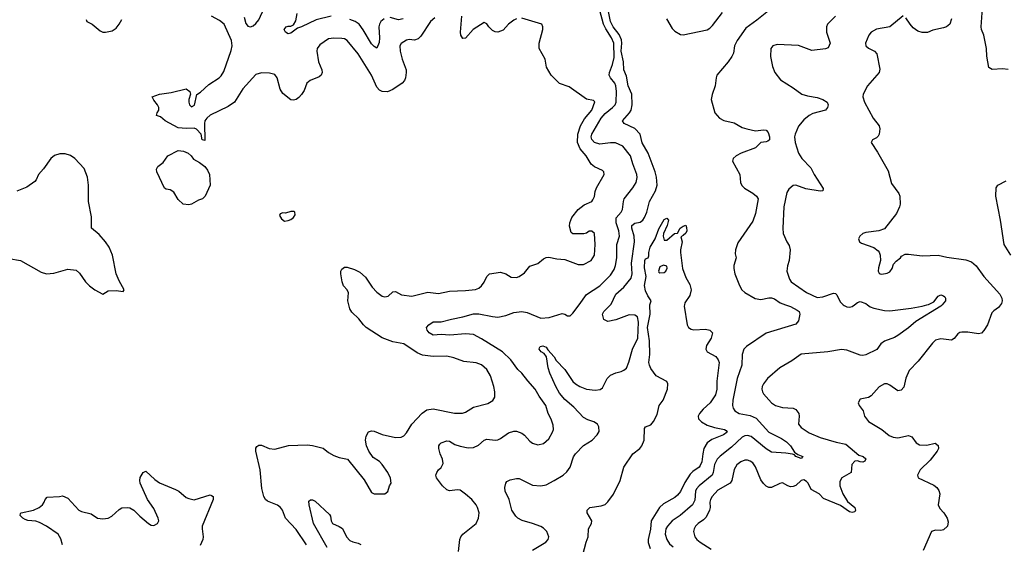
# Model space of a CAD drawing. Header units: inches. Extents: x 2293880 to 2522759, y 823965 to 1006879.
# Tile 120 of 256: x 2351770 to 2359102, y 938215 to 942124. Entities that reach past the tile are written whole.
import ezdxf

# ---------------------------------------------------------------- set-up
doc = ezdxf.new("R2010")
doc.units = ezdxf.units.IN
doc.header["$MEASUREMENT"] = 0
doc.layers.add('C3953', color=7, linetype='Continuous')
doc.layers.add('C3954', color=7, linetype='Continuous')

msp = doc.modelspace()

# ---------------------------------------------------------------- linework, layer by layer
at = {"layer": 'C3953', "color": 5}
for points, elevation in [([(2353905, 938210), (2353830, 938325.1), (2353750.8, 938410), (2353726.2, 938470), (2353713.5, 938490), (2353690, 938506), (2353616.5, 938536.5), (2353600.5, 938550), (2353588.3, 938570), (2353572.3, 938630), (2353561.5, 938770), (2353528.4, 938910), (2353529.7, 938930.3), (2353537, 938943), (2353550, 938954), (2353570, 938953), (2353628, 938928), (2353670, 938922.7), (2353771.1, 938951.1), (2353910, 938955.6), (2353950, 938951.6), (2354030, 938932.2), (2354070, 938899.5), (2354110, 938876.5), (2354150, 938862), (2354210.7, 938850), (2354336.2, 938696.2), (2354390, 938601), (2354410, 938590.8), (2354490, 938590.8), (2354512.1, 938607.9), (2354525.2, 938650), (2354537.2, 938670), (2354532.3, 938707.7), (2354511.3, 938750), (2354469.6, 938810), (2354450, 938831.1), (2354402.9, 938862.9), (2354371.2, 938910), (2354354, 938950), (2354345.1, 938990), (2354350, 939021), (2354366.6, 939053.4), (2354390, 939059.5), (2354410, 939057.4), (2354470, 939033.6), (2354570, 939010.3), (2354610, 939013.1), (2354630, 939024.2), (2354650, 939045.3), (2354689.3, 939110.7), (2354766.6, 939193.4), (2354803.4, 939216.6), (2354850, 939224.9), (2355008.3, 939191.7), (2355067.3, 939192.7), (2355090, 939200.3), (2355150, 939236.5), (2355257, 939263), (2355292.7, 939287.3), (2355307.8, 939312.2), (2355308.2, 939350), (2355300.4, 939390), (2355276.8, 939470), (2355250, 939517.4), (2355210, 939553.5), (2355170, 939566.2), (2355077.3, 939577.3), (2355003.6, 939603.6), (2354950, 939616.5), (2354850, 939614.2), (2354770, 939625.3), (2354730, 939642), (2354630, 939709.7), (2354550, 939723.5), (2354470, 939754.3), (2354351.5, 939830), (2354329.7, 939850), (2354295.7, 939895.7), (2354244, 939944), (2354229.8, 939970), (2354221.7, 940000)], 280), ([(2355037.6, 938162.4), (2355048, 938250), (2355054.5, 938270), (2355070, 938290.6), (2355169.2, 938370), (2355186.6, 938410), (2355191.6, 938450), (2355180.5, 938490), (2355169.6, 938510), (2355136.9, 938550), (2355090, 938589.6), (2355050, 938618), (2355030, 938621.3), (2354970, 938613.3), (2354950, 938620.5), (2354918.4, 938650), (2354875.1, 938710), (2354869.5, 938730), (2354876, 938750), (2354889.3, 938770), (2354910, 938786.8), (2354923.6, 938816.4), (2354919.7, 938850), (2354901, 938890), (2354891.2, 938928.8), (2354892.8, 938950), (2354899.8, 938960.2), (2354909.8, 938970.2), (2354950, 938985.5), (2354970, 938983.2), (2355010, 938959.2), (2355050, 938946), (2355110, 938934.9), (2355150, 938936.5), (2355185.7, 938954.3), (2355230, 938990.2), (2355250, 938997.3), (2355310, 938991.3), (2355330, 938994.4), (2355350, 939002.8), (2355410, 939044.9), (2355450, 939057.7), (2355470, 939056.9), (2355510, 939042.4), (2355530, 939027.7), (2355570, 938983.1), (2355590, 938968.8), (2355630, 938955.8), (2355670, 938967), (2355710, 939000.5), (2355738.7, 939050), (2355744.2, 939070), (2355743.9, 939103.9), (2355728.2, 939148.2), (2355705.1, 939190), (2355688, 939250), (2355638.9, 939318.9), (2355610, 939372), (2355553.1, 939433.1), (2355510, 939489.7), (2355478.7, 939518.7), (2355427.7, 939590), (2355364.8, 939650), (2355210, 939746.9), (2355150, 939777.5), (2355090, 939784.5), (2354974.6, 939774.6), (2354910, 939779.4), (2354850, 939773.3), (2354820.5, 939790), (2354804, 939810), (2354800.5, 939830), (2354817.6, 939850), (2354850, 939872.7), (2354910, 939871.6), (2354986.9, 939893.1), (2355070, 939909.2), (2355150, 939933.1), (2355190, 939931.7), (2355290, 939911.3), (2355330, 939908.1), (2355390, 939921.1), (2355450, 939941.3), (2355510, 939949.4), (2355550, 939943.5), (2355650, 939900.8), (2355714.1, 939905.9), (2355810, 939934.4), (2355830, 939930.5), (2355850, 939916.3), (2355870, 939916.3), (2355890, 939937.1), (2355935.5, 940000)], 260), ([(2355590, 938170.4), (2355689.4, 938230), (2355705.1, 938250), (2355709.6, 938270), (2355697, 938310), (2355670, 938335.1), (2355650, 938347.6), (2355589, 938370), (2355511.7, 938391.7), (2355479.5, 938410), (2355464.7, 938424.7), (2355436.3, 938470), (2355414.7, 938550), (2355385.1, 938610), (2355382.5, 938637.5), (2355389.4, 938670.6), (2355397.5, 938682.5), (2355423.6, 938696.4), (2355470, 938706), (2355490, 938705.5), (2355590, 938654.9), (2355650, 938650.2), (2355690, 938658.2), (2355751.6, 938690), (2355818.4, 938730), (2355845.7, 938754.3), (2355869.8, 938790.2), (2355893.6, 938866.4), (2355908.3, 938890), (2355970, 938950.3), (2356033.3, 938990), (2356071.8, 939030), (2356085.1, 939054.9), (2356083.5, 939090), (2356073, 939110), (2356047, 939127), (2356001.6, 939141.6), (2355970, 939161), (2355897, 939237), (2355830, 939293.4), (2355790, 939341.5), (2355762.5, 939390), (2355719.1, 939490), (2355706.5, 939530), (2355692.9, 939612.9), (2355675.9, 939635.9), (2355654, 939650), (2355638.4, 939670), (2355641, 939679), (2355646, 939690), (2355665.6, 939694.4), (2355690, 939684.9), (2355702.9, 939662.9), (2355750, 939611.5), (2355765.3, 939585.3), (2355830, 939517.4), (2355890, 939429.1), (2355909.6, 939409.6), (2355940.3, 939390), (2355990, 939372.1), (2356056.4, 939363.6), (2356091.8, 939368.2), (2356110, 939381.6), (2356145.4, 939450), (2356170, 939475.3), (2356210, 939493.4), (2356250, 939502.6), (2356270, 939511.7), (2356290, 939528.7), (2356307.6, 939572.4), (2356333.4, 939670), (2356372.6, 939750), (2356379, 939870), (2356370, 939909.7), (2356350, 939923.1), (2356310, 939924.5), (2356210, 939887), (2356150, 939875.8), (2356119.3, 939890), (2356109.6, 939930), (2356121.3, 939950), (2356169.7, 940000)], 240), ([(2355950.8, 938090), (2355989, 938231), (2356004, 938270), (2356005.6, 938330), (2356027.3, 938370), (2356031.8, 938390), (2355997.2, 938450), (2355997.2, 938470), (2356015.3, 938490), (2356099.3, 938500.7), (2356130, 938511.7), (2356150, 938532), (2356191.1, 938588.9), (2356242.5, 938690), (2356268.3, 938790), (2356336.3, 938890), (2356389.3, 938930), (2356403.7, 938950), (2356420.9, 938990), (2356422.5, 939077.5), (2356429.7, 939090.3), (2356470, 939104.4), (2356490, 939130.4), (2356517.8, 939182.2), (2356531.8, 939250), (2356562.6, 939290), (2356593.6, 939370), (2356597.7, 939410), (2356588.6, 939428.6), (2356510, 939471.1), (2356470, 939524.2), (2356459.4, 939550), (2356455.3, 939570), (2356463.4, 939630), (2356460.5, 939730), (2356444.2, 939830), (2356464.6, 939930), (2356463, 939997), (2356463.8, 940000)], 220), ([(2356721.5, 940000), (2356719.5, 939990), (2356741.3, 939850), (2356750.3, 939830.3), (2356770, 939817.1), (2356790, 939812.4), (2356878.4, 939818.4), (2356910.5, 939810.5), (2356930, 939791.3), (2356919.1, 939750), (2356884.2, 939695.8), (2356880.4, 939670), (2356889.1, 939649.1), (2356953.8, 939613.8), (2356971.5, 939590), (2356978.5, 939570), (2356961.6, 939430), (2356960.8, 939370), (2356951.4, 939330), (2356911.8, 939270), (2356858.9, 939221.1), (2356832.2, 939190), (2356821.8, 939170), (2356825.2, 939150), (2356848.1, 939128.1), (2356890, 939102.7), (2356944.4, 939084.4), (2357018, 939070), (2357030, 939064), (2357037.6, 939050), (2357010.7, 939030), (2356923.3, 938996.7), (2356888.9, 938971.1), (2356865.9, 938930), (2356856.4, 938890), (2356850.1, 938829.9), (2356838.3, 938801.7), (2356829, 938790), (2356782, 938758), (2356763.2, 938736.8), (2356723.9, 938676.1), (2356692.3, 938607.7), (2356670, 938580.3), (2356650, 938562.9), (2356564.2, 938515.8), (2356534.2, 938490), (2356473.6, 938390), (2356467.2, 938327.2), (2356450.1, 938250), (2356449.5, 938229.5), (2356464.5, 938184.5)], 220), ([(2357472.9, 940000), (2357510, 939986.6), (2357560.6, 939960.6), (2357574.2, 939950), (2357580.7, 939930), (2357570, 939880.3), (2357550, 939855.7), (2357330, 939787.6), (2357181.7, 939690), (2357161.8, 939670), (2357149.5, 939630.5), (2357147, 939550), (2357114, 939450), (2357080.2, 939290), (2357078.8, 939250), (2357082.8, 939230), (2357096.5, 939210), (2357127, 939190), (2357210, 939176), (2357254.5, 939154.5), (2357349.6, 939049.6), (2357442.7, 939002.7), (2357479.4, 938979.4), (2357510.2, 938950), (2357540.5, 938900.5), (2357564.5, 938884.5), (2357601, 938870), (2357590, 938855.3), (2357550, 938868.6), (2357541.2, 938881.2), (2357526, 938886), (2357475.1, 938895.1), (2357370, 938902.5), (2357330, 938925.8), (2357217.6, 939017.6), (2357190, 939025.2), (2357170, 939022.3), (2357150, 939012.7), (2357070, 938937.8), (2356987, 938873), (2356964.8, 938850), (2356943.8, 938810), (2356933.9, 938750), (2356925.9, 938730), (2356830, 938651.4), (2356810.6, 938629.4), (2356803.1, 938610), (2356796.9, 938543.1), (2356781.6, 938510), (2356689.1, 938430), (2356630, 938389), (2356593.5, 938350), (2356582.5, 938330), (2356575.8, 938290), (2356588.6, 938250), (2356610, 938217.3), (2356635.4, 938195.4)], 240), ([(2358638.7, 940000), (2358630.3, 939990), (2358444, 939876), (2358390, 939827.9), (2358310, 939771.3), (2358284.4, 939755.6), (2358210, 939727.8), (2358183.8, 939710), (2358152.7, 939667.3), (2358070, 939626.5), (2358050, 939620.7), (2358030, 939623.7), (2357930, 939660.5), (2357890, 939666.9), (2357788.7, 939648.7), (2357590, 939631.6), (2357519, 939581), (2357430, 939531.2), (2357338, 939450), (2357308.8, 939410), (2357299.5, 939390), (2357297, 939370), (2357301.1, 939350), (2357310, 939335.5), (2357370, 939270.3), (2357398, 939250), (2357450, 939234.2), (2357530, 939230.2), (2357550, 939218.3), (2357571.3, 939190), (2357574.4, 939170), (2357569.1, 939110), (2357590, 939084.4), (2357650, 939045.8), (2357731.7, 939011.7), (2357850, 938976.9), (2357921.2, 938961.2), (2358019.9, 938879.9), (2358050.7, 938870), (2358071.5, 938851.5), (2358064.9, 938835.1), (2358050, 938828), (2358029.7, 938829.7), (2358010, 938838), (2357990, 938834.5), (2357968.2, 938810), (2357962, 938750), (2357893, 938710), (2357877.7, 938682.3), (2357876.5, 938650), (2357898.8, 938590), (2357935.1, 938535.1), (2357988.2, 938490), (2357994.6, 938470), (2357990, 938457.2), (2357970, 938451.6), (2357950, 938456.9), (2357883, 938503), (2357757.2, 938557.2), (2357723.1, 938590), (2357663.7, 938623.7), (2357641, 938670), (2357630, 938683.5), (2357610, 938694.2), (2357590, 938689.6), (2357550, 938653.6), (2357530, 938645.7), (2357510, 938644.4), (2357490, 938649.8), (2357450, 938673.3), (2357430, 938668.4), (2357370, 938639.3), (2357350, 938639.3), (2357330, 938648), (2357308.1, 938668.1), (2357290, 938695.1), (2357250, 938792.8), (2357230, 938821), (2357210, 938834.8), (2357190, 938841.7), (2357170, 938842.6), (2357139.3, 938830), (2357110, 938806), (2357090, 938771.8), (2357073.4, 938690), (2357060.2, 938670), (2356970, 938617.3), (2356926.7, 938570), (2356914.7, 938550), (2356909.3, 938530), (2356911, 938490), (2356906.4, 938470), (2356881.9, 938418.1), (2356862.7, 938397.3), (2356822, 938370), (2356803.6, 938350), (2356793.1, 938330), (2356788.9, 938310), (2356797.7, 938270), (2356812.7, 938250), (2356838.5, 938230), (2356919.9, 938179.9)], 260), ([(2357903.4, 940000), (2357910, 939994), (2357930, 939984.2), (2357950, 939980.9), (2357970, 939987.4), (2357986.8, 940000)], 260), ([(2359074.3, 940000), (2359059.4, 939980.6), (2359024.1, 939955.9), (2359010, 939940.7), (2358976.5, 939850), (2358950, 939808.2), (2358931.4, 939788.6), (2358910, 939783.5), (2358830, 939795.5), (2358785.3, 939794.7), (2358770, 939792.1), (2358756.5, 939783.5), (2358730, 939747.8), (2358710, 939735.4), (2358630, 939746.4), (2358590, 939735.4), (2358566.6, 939713.4), (2358459.8, 939580.2), (2358394.9, 939510), (2358370, 939454), (2358353.6, 939386.4), (2358335.4, 939364.6), (2358310, 939359.6), (2358250, 939400.5), (2358230, 939409.7), (2358210, 939409.6), (2358170, 939387.3), (2358110, 939320.9), (2358090, 939309.4), (2358030, 939295.3), (2358014.8, 939270), (2358022, 939250), (2358050.3, 939210.3), (2358061.3, 939170), (2358090, 939130.4), (2358190, 939070.4), (2358245.2, 939025.2), (2358274.1, 939014.1), (2358310, 939009.3), (2358390, 939025.3), (2358414.9, 939014.9), (2358445.5, 938970), (2358470, 938955.8), (2358525.3, 938954.7), (2358587.9, 938967.9), (2358610, 938950.8), (2358612.4, 938930), (2358602.4, 938910), (2358550, 938842.4), (2358476.4, 938770), (2358454.8, 938730), (2358462, 938710), (2358576.7, 938656.7), (2358598.8, 938638.8), (2358615.9, 938615.9), (2358622, 938590), (2358610.8, 938510), (2358622.5, 938482.5), (2358651, 938450), (2358676, 938410), (2358683.5, 938383.5), (2358678.8, 938350), (2358650, 938323.7), (2358630, 938318), (2358590, 938319.3), (2358561, 938310), (2358498, 938170)], 280), ([(2358083, 940000), (2358104.7, 939984.7), (2358130, 939974.2), (2358210, 939957.4), (2358250, 939955.3), (2358410, 939975.2), (2358490.6, 939989.4), (2358526.5, 940000)], 260), ([(2352089.8, 938210), (2352076.9, 938256.9), (2352056.4, 938290), (2351970.3, 938350.3), (2351918.6, 938378.6), (2351890, 938387.8), (2351830, 938392.8), (2351810, 938399.8), (2351793, 938410), (2351774, 938430), (2351776, 938444), (2351782, 938450), (2351874, 938470), (2351916, 938490), (2351939.3, 938510), (2351953.2, 938530), (2351959.3, 938550), (2351974.8, 938565.2), (2352066, 938570), (2352090, 938577.3), (2352130, 938559.1), (2352210.2, 938470.2), (2352230, 938460.3), (2352303.2, 938443.2), (2352350, 938409), (2352390, 938404.9), (2352430, 938410.3), (2352455.8, 938424.2), (2352510, 938475.6), (2352530, 938486.3), (2352570, 938490.3), (2352590, 938485.7), (2352620.5, 938470), (2352664.2, 938424.2), (2352730, 938370.7), (2352750, 938358.8), (2352770, 938354.8), (2352796, 938370), (2352806, 938390), (2352800.7, 938410), (2352770, 938480.9), (2352721.5, 938550), (2352667.3, 938670), (2352664, 938690), (2352667.5, 938712.5), (2352690, 938751.3), (2352710, 938760.7), (2352777.1, 938697.1), (2352812, 938672), (2352930, 938623.6), (2352954.4, 938610), (2353010, 938564.9), (2353030, 938555.3), (2353070, 938547), (2353190, 938583), (2353199.9, 938579.9), (2353210, 938571.3), (2353211.4, 938550), (2353130.2, 938350), (2353128, 938330), (2353136.9, 938270), (2353134.9, 938250), (2353114.2, 938205.8)], 280), ([(2354061, 938190), (2353959.3, 938370), (2353925.1, 938510), (2353924.4, 938535.6), (2353934.8, 938545.2), (2353950, 938546.4), (2353970, 938537), (2354078, 938438), (2354085.3, 938425.3), (2354090.4, 938390), (2354100.4, 938370), (2354150, 938348.8), (2354173, 938333), (2354204.9, 938270), (2354230, 938244.4), (2354250, 938234.4), (2354290, 938224.6), (2354310, 938213.1)], 260)]:
    msp.add_lwpolyline(points, dxfattribs=dict(at, elevation=elevation))
at = {"layer": 'C3954', "color": 5}
for points, elevation in [([(2356169.7, 940000), (2356174.8, 940005.2), (2356210, 940079.6), (2356268, 940132), (2356322.8, 940197.2), (2356331.1, 940230), (2356327.4, 940310), (2356348.3, 940470), (2356344.9, 940510), (2356328.3, 940570), (2356329.2, 940590), (2356350, 940607.5), (2356390, 940616.5), (2356409.7, 940630), (2356423.5, 940650), (2356439.8, 940690), (2356459.5, 940770), (2356505.9, 940850), (2356518.5, 940890), (2356512.3, 940950), (2356502.1, 940990), (2356451.3, 941130), (2356406.5, 941206.5), (2356390.3, 941270), (2356350, 941313.3), (2356271.2, 941350), (2356258.3, 941370), (2356310.7, 941429.3), (2356323, 941450), (2356331.1, 941490), (2356329.4, 941570), (2356301.9, 941630), (2356290, 941702.3), (2356270.3, 941750), (2356267, 941810), (2356250, 941890), (2356255.4, 941950), (2356252.9, 941972.9), (2356234.6, 942014.6), (2356190, 942072.1), (2356170, 942111.1), (2356137.3, 942270)], 240), ([(2353441.8, 942141.8), (2353455.5, 942095.5), (2353463.5, 942083.5), (2353470, 942077), (2353490, 942071.7), (2353510, 942077.4), (2353530, 942095.3), (2353550, 942123.1), (2353590.6, 942209.4)], 280), ([(2354090, 942150.6), (2353977, 942123), (2353870, 942069.8), (2353839.3, 942060.7), (2353790, 942024.5), (2353770, 942019), (2353749, 942030), (2353739, 942050), (2353755.3, 942070), (2353770, 942076.3), (2353790, 942074.8), (2353810, 942084.7), (2353825.6, 942114.4), (2353836.3, 942170)], 260), ([(2355935.5, 940000), (2355990, 940075.5), (2356090, 940141.6), (2356170, 940220.2), (2356196.9, 940263.1), (2356207.6, 940292.4), (2356216.5, 940350), (2356217.9, 940450), (2356235.8, 940510), (2356232.2, 940550), (2356212.2, 940610), (2356213.2, 940646.8), (2356248.2, 940690), (2356258.7, 940710), (2356265.5, 940770), (2356272.4, 940790), (2356337.4, 940870), (2356361.2, 940910), (2356368.5, 940948.5), (2356366.4, 940970), (2356335.4, 941050), (2356319.7, 941110), (2356262.5, 941182.5), (2356206.8, 941206.8), (2356170, 941207.2), (2356090, 941195.4), (2356050, 941209.1), (2356030.6, 941230.6), (2356027.1, 941250), (2356031.4, 941270), (2356099.4, 941390), (2356130, 941425.1), (2356185.7, 941470), (2356203.4, 941490), (2356211.9, 941510), (2356215.4, 941590), (2356210.6, 941630), (2356202.9, 941650), (2356170.4, 941690.4), (2356160.9, 941710), (2356161.6, 941730), (2356184.7, 941790), (2356196.7, 941843.3), (2356193.5, 941950), (2356177.8, 941990), (2356134.9, 942054.9), (2356117.6, 942090), (2356090, 942193.1)], 260), ([(2356585.7, 942130), (2356630, 942059.3), (2356650, 942038), (2356690, 942014.4), (2356710, 942012.2), (2356890, 942049.2), (2356910, 942061.3), (2356930, 942081.5), (2357002.8, 942177.2)], 240), ([(2357346.8, 942190), (2357260.6, 942119.4), (2357178.6, 942061.4), (2357112.2, 941970), (2357094, 941930), (2357084.6, 941875.4), (2357074.3, 941850), (2357046.9, 941810), (2356962.3, 941710), (2356955.8, 941690), (2356949.4, 941630), (2356927.2, 941567.2), (2356919.5, 941530), (2356946, 941430), (2356982, 941390), (2357013.5, 941373.5), (2357090, 941355.3), (2357150, 941321.1), (2357186, 941310), (2357250, 941296.9), (2357310, 941304.2), (2357330, 941301.6), (2357343.8, 941283.8), (2357354.3, 941250), (2357353.1, 941230), (2357341.2, 941218.8), (2357330, 941213), (2357290, 941207.8), (2357250.2, 941169.8), (2357144, 941130), (2357106.8, 941110), (2357082.8, 941090), (2357078.8, 941070), (2357134, 940970), (2357137.3, 940910), (2357148.3, 940888.3), (2357168.1, 940868.1), (2357230, 940830.8), (2357256, 940810), (2357270.6, 940790), (2357250, 940679), (2357230, 940622.7), (2357118.7, 940461.3), (2357099.5, 940410), (2357099.2, 940379.2), (2357106.4, 940350), (2357087.7, 940292.3), (2357087.6, 940270), (2357096.9, 940230), (2357130, 940143), (2357149, 940110), (2357170, 940090.3), (2357246.9, 940046.9), (2357290, 940038.5), (2357350, 940052.3), (2357370, 940052.3), (2357390, 940044), (2357434.1, 940014.1), (2357472.9, 940000)], 240), ([(2359130, 941752), (2359090, 941758.4), (2359012.3, 941752.3), (2358987.2, 941767.2), (2358972.3, 941852.3), (2358969.6, 941910), (2358949.5, 942010), (2358932.7, 942050), (2358929.6, 942070), (2358939.8, 942210)], 280), ([(2352266.1, 942126.1), (2352270.5, 942110.5), (2352310.3, 942090.3), (2352370, 942040.7), (2352390, 942030.7), (2352410, 942030.7), (2352458.4, 942041.6), (2352490, 942061), (2352512, 942090), (2352530, 942124.7)], 320), ([(2354862.7, 942137.3), (2354828.4, 942111.6), (2354757.7, 942002.3), (2354738.2, 941981.8), (2354710, 941972.4), (2354670, 941976.4), (2354650, 941972.3), (2354610, 941945.6), (2354601.8, 941930), (2354602.7, 941890), (2354619, 941830), (2354648.1, 941750), (2354649.4, 941730), (2354643, 941690), (2354635.5, 941670), (2354619.2, 941650), (2354550, 941605), (2354510, 941587.3), (2354469.9, 941589.9), (2354450, 941599.8), (2354430, 941620.7), (2354389.3, 941710), (2354290.8, 941870.8), (2354207.9, 941967.9), (2354190, 941980.3), (2354170, 941984.6), (2354110, 941987.1), (2354070, 941980.8), (2354004.4, 941935.6), (2353986.3, 941910), (2353983.9, 941890), (2353996.5, 941810), (2354020.2, 941750), (2354022.3, 941730), (2354015.3, 941710), (2354001.2, 941698.8), (2353934, 941670), (2353908.8, 941651.2), (2353890, 941597.2), (2353870, 941566), (2353850, 941545.2), (2353830, 941529.4), (2353810, 941524.5), (2353790, 941527), (2353730, 941574), (2353710, 941606), (2353687.3, 941690), (2353670, 941715.1), (2353630, 941725.8), (2353570, 941727.1), (2353530, 941716.5), (2353431.3, 941610), (2353370.1, 941509.9), (2353323.3, 941476.7), (2353190, 941412.3), (2353163.5, 941390), (2353150.2, 941370), (2353147.1, 941350), (2353150, 941224), (2353130, 941229), (2353122.7, 941270), (2353087.7, 941307.7), (2353070, 941314.8), (2353010, 941312.3), (2352950, 941319.2), (2352854.2, 941370), (2352820.1, 941400.1), (2352789.4, 941410), (2352793.2, 941430), (2352806, 941450), (2352806, 941470), (2352797.2, 941490), (2352770, 941524), (2352756, 941550), (2352812.3, 941570), (2352899, 941581), (2353010, 941607.9), (2353036.5, 941590), (2353042, 941570), (2353030.2, 941530), (2353030.2, 941510), (2353035.2, 941490), (2353050, 941473.6), (2353072, 941488), (2353090, 941566.7), (2353116.1, 941583.9), (2353177.9, 941642.1), (2353255.1, 941690), (2353270, 941704.9), (2353290, 941738.7), (2353345, 941895), (2353351.5, 941930), (2353347.8, 941970), (2353294.1, 942090), (2353258, 942118), (2353198.5, 942150)], 280), ([(2354221.7, 940000), (2354213.6, 940030), (2354219.6, 940090), (2354209.6, 940110), (2354181.4, 940141.4), (2354172.7, 940170), (2354161.2, 940230), (2354162.3, 940250), (2354170, 940264.2), (2354190, 940279.2), (2354210, 940281.1), (2354263.1, 940263.1), (2354303.5, 940243.5), (2354345.8, 940205.8), (2354395.6, 940130), (2354430, 940093.4), (2354470, 940064.2), (2354490, 940058.7), (2354514.9, 940065.1), (2354550, 940097), (2354570, 940097.6), (2354614.6, 940074.6), (2354690, 940062.8), (2354810, 940094), (2354890, 940084.4), (2354970, 940102), (2355090, 940105.8), (2355165.2, 940114.8), (2355190, 940124.2), (2355210, 940140.4), (2355230, 940168), (2355250, 940210.4), (2355270, 940231.5), (2355350, 940244), (2355390.2, 940230.2), (2355430, 940205.5), (2355470, 940203), (2355490, 940210.6), (2355530, 940237.3), (2355570, 940287.3), (2355630, 940306.4), (2355670, 940341.6), (2355690, 940351.8), (2355710, 940353.4), (2355770, 940342), (2355830, 940337.1), (2355930, 940299.1), (2355970, 940300.5), (2356026, 940330), (2356049.5, 940370), (2356055.8, 940450), (2356051.3, 940531.3), (2356030, 940549), (2356010, 940549), (2355990, 940534), (2355970.7, 940529.3), (2355890, 940528), (2355878, 940538), (2355865.6, 940585.6), (2355866, 940610), (2355882.7, 940650), (2355930, 940710.7), (2355974.9, 940745.1), (2356030, 940770.5), (2356038.4, 940781.6), (2356050, 940806), (2356056.4, 940843.6), (2356066.6, 940870), (2356123, 940970), (2356119.6, 940990), (2356110, 941000.7), (2356050, 941028.2), (2356026.6, 941046.6), (2355989.7, 941110), (2355942.8, 941162.8), (2355924.2, 941210), (2355927.5, 941270), (2355947.6, 941332.4), (2355975.8, 941384.2), (2356029.7, 941450), (2356053.1, 941513.1), (2356042.7, 941522.7), (2355990, 941532.3), (2355863.2, 941623.2), (2355790, 941648.7), (2355728.7, 941710), (2355694, 941770), (2355684, 941830), (2355639.3, 941910), (2355639.5, 941950), (2355665.1, 942050), (2355667, 942070), (2355659.3, 942090), (2355510, 942134.5)], 280), ([(2354484.2, 942130), (2354460.6, 942110), (2354449.4, 942090), (2354444.8, 942070), (2354450.2, 941990), (2354446.8, 941953.2), (2354430, 941912.7), (2354410, 941923.6), (2354390, 941945.1), (2354329, 942049), (2354297.4, 942090), (2354267.4, 942110), (2354230, 942126.7)], 260), ([(2354626.4, 942130), (2354590, 942123.4), (2354530, 942140.5)], 260), ([(2355470, 942129.6), (2355450, 942119.7), (2355410.4, 942090), (2355370, 942046.6), (2355330, 942031.5), (2355310, 942033.3), (2355290, 942042.9), (2355263.6, 942070), (2355250, 942092.7), (2355230, 942102), (2355147.2, 942050), (2355090, 941987.6), (2355070, 941983.7), (2355055.6, 942010), (2355052.8, 942030), (2355063.5, 942150)], 280), ([(2357846, 942150), (2357786, 942090), (2357778.4, 942070), (2357777.6, 942030), (2357804.9, 941950), (2357790, 941915.1), (2357770, 941906), (2357670, 941895.1), (2357570, 941932), (2357410, 941938.9), (2357378.8, 941930), (2357363.1, 941910), (2357360.3, 941850), (2357375.8, 941775.8), (2357394.4, 941730), (2357434.9, 941674.9), (2357530, 941616.4), (2357594, 941570), (2357635.9, 941555.9), (2357710, 941544.4), (2357750.7, 941530), (2357783.8, 941510), (2357790.3, 941490), (2357786, 941470), (2357770.7, 941450), (2357676, 941424), (2357650.2, 941409.8), (2357610, 941378), (2357570, 941331.8), (2357543.8, 941270), (2357541.1, 941250), (2357545.8, 941210), (2357570.2, 941130), (2357593.6, 941090), (2357660.7, 941020.7), (2357687.6, 940970), (2357753.7, 940866.3), (2357751, 940850), (2357730, 940846.6), (2357624.4, 940864.4), (2357550, 940891.1), (2357530.3, 940889.7), (2357498, 940862), (2357482.7, 940837.3), (2357460.2, 940730), (2357452.2, 940570), (2357455.5, 940530), (2357482, 940470), (2357500.9, 940440.9), (2357508.5, 940410), (2357501.3, 940330), (2357486.7, 940290), (2357483.1, 940250), (2357502.6, 940190), (2357516.4, 940170), (2357630, 940090.3), (2357710, 940053.1), (2357750, 940058), (2357830, 940086.7), (2357844.4, 940084.4), (2357855.1, 940075.1), (2357880.7, 940020.7), (2357903.4, 940000)], 260), ([(2358350, 942153.2), (2358250, 942072), (2358150, 942052.6), (2358110, 942031.8), (2358094.4, 942010), (2358068.2, 941950), (2358070.8, 941930), (2358090, 941910.8), (2358136, 941890), (2358154, 941870), (2358175.1, 941755.1), (2358170.3, 941730), (2358083.1, 941630), (2358050.4, 941570), (2358048.5, 941550), (2358060.3, 941510), (2358124.9, 941390), (2358170, 941333), (2358175.6, 941310), (2358170.4, 941270), (2358162.8, 941257.2), (2358150, 941242.7), (2358122, 941230), (2358111.3, 941210), (2358157.8, 941137.8), (2358237.7, 940997.7), (2358263.1, 940903.1), (2358317.4, 940830), (2358324.6, 940810), (2358327.4, 940750), (2358323.1, 940730), (2358299.4, 940680.6), (2358210, 940566.6), (2358168.5, 940551.5), (2358070, 940538.4), (2358050, 940532), (2358026, 940510), (2358016, 940490), (2358024.7, 940470), (2358038, 940458), (2358130, 940426), (2358162.8, 940402.8), (2358170.9, 940390.9), (2358178.8, 940370), (2358180.7, 940330), (2358164.8, 940275.2), (2358163.1, 940250), (2358170, 940234.8), (2358178, 940230), (2358190, 940227), (2358230, 940234.4), (2358250, 940244.9), (2358267, 940270), (2358278.4, 940301.6), (2358296.2, 940323.8), (2358328.7, 940350), (2358337.2, 940362.8), (2358364.1, 940375.9), (2358390, 940377.1), (2358490, 940364.2), (2358610, 940370.3), (2358673.8, 940353.8), (2358814.8, 940334.8), (2358858.7, 940318.7), (2358894, 940290), (2358950.4, 940210), (2359070, 940078.7), (2359083.6, 940050), (2359086.3, 940030), (2359082, 940010), (2359074.3, 940000)], 280), ([(2358709, 942131), (2358697.6, 942090), (2358670.7, 942070), (2358650, 942063.5), (2358570, 942045.1), (2358530, 942029.6), (2358490, 942027.8), (2358457.7, 942037.7), (2358424.4, 942064.4), (2358402, 942090), (2358370, 942139)], 280), ([(2351690, 940343.8), (2351776, 940330), (2351930, 940242.8), (2351970, 940230.8), (2352024.8, 940235.2), (2352130, 940264.9), (2352190, 940257.3), (2352215.5, 940235.5), (2352260.7, 940170), (2352290, 940140.7), (2352330, 940110.8), (2352390, 940078), (2352430, 940104.7), (2352490, 940106), (2352542, 940098), (2352548, 940110), (2352510, 940178), (2352489.5, 940229.5), (2352462.7, 940370), (2352437, 940430), (2352410, 940469.2), (2352362.5, 940522.5), (2352305.2, 940570), (2352304.7, 940655.3), (2352283.6, 940770), (2352283.6, 940890), (2352276.2, 940950), (2352250, 941016), (2352180.9, 941090), (2352150, 941113.3), (2352110, 941125.1), (2352070, 941124.5), (2352030, 941111.6), (2352002.4, 941090), (2351947.4, 941012.6), (2351910.4, 940970), (2351893.4, 940930), (2351882.8, 940917.2), (2351823.1, 940876.9), (2351750, 940847.6)], 320), ([(2359150, 940369.3), (2359100.5, 940450), (2359074, 940630), (2359039.5, 940810), (2359042.7, 940870), (2359054, 940890), (2359117.2, 940922.8)], 280), ([(2356463.8, 940000), (2356471.5, 940030), (2356446.8, 940066.8), (2356430, 940104), (2356423.5, 940143.5), (2356435.1, 940210), (2356424, 940276), (2356425.1, 940330), (2356430, 940342.8), (2356449.4, 940350.6), (2356456.5, 940363.5), (2356455.6, 940390), (2356464.8, 940430), (2356502, 940490), (2356530, 940566.8), (2356570, 940636), (2356590, 940644.7), (2356601, 940630), (2356590.7, 940589.3), (2356564.9, 940530), (2356562, 940510), (2356570, 940482), (2356590, 940482), (2356646, 940530), (2356670, 940534), (2356688.7, 940570), (2356710, 940584.7), (2356730, 940592), (2356736.8, 940576.8), (2356737.1, 940550), (2356730, 940534), (2356710, 940515.3), (2356692.7, 940507.3), (2356704, 940470), (2356690.4, 940410), (2356690.4, 940390), (2356706.8, 940270), (2356730, 940202), (2356760.7, 940150), (2356770.6, 940110), (2356760.7, 940070), (2356724.6, 940015.4), (2356721.5, 940000)], 220), ([(2358526.5, 940000), (2358536.9, 940003.1), (2358577.8, 940022.2), (2358610, 940062.8), (2358630, 940073), (2358650, 940067.3), (2358658.7, 940058.7), (2358664.9, 940050), (2358663.8, 940030), (2358638.7, 940000)], 260), ([(2357986.8, 940000), (2358010, 940017.4), (2358030, 940024), (2358070, 940009.2), (2358083, 940000)], 260)]:
    msp.add_lwpolyline(points, dxfattribs=dict(at, elevation=elevation))
for points, elevation in [([(2353030, 940743.5), (2352988.8, 940750), (2352950, 940783.4), (2352917.8, 940837.8), (2352890, 940855.1), (2352860.5, 940860.5), (2352849.1, 940869.1), (2352792.3, 940990), (2352789.9, 941010), (2352800.3, 941030), (2352839.8, 941060.2), (2352873.4, 941110), (2352950, 941150.3), (2352990, 941144.7), (2353023.9, 941130), (2353048.2, 941110), (2353064.8, 941084.8), (2353110, 941060.5), (2353147.9, 941030), (2353170, 941001.9), (2353183.9, 940970), (2353188.6, 940890), (2353151.1, 940810), (2353130.8, 940789.2), (2353101.4, 940778.6), (2353050, 940749.2)], 280), ([(2353790, 940696), (2353750, 940682), (2353730, 940686), (2353710, 940678), (2353706, 940666), (2353719.6, 940639.6), (2353742.8, 940622.8), (2353770, 940626.8), (2353790, 940634.8), (2353809, 940650), (2353822.7, 940670), (2353819, 940690), (2353813.8, 940693.8)], 320), ([(2356564.7, 940295.3), (2356538, 940282), (2356527.3, 940250), (2356530, 940242), (2356538, 940238), (2356570, 940240.7), (2356581.2, 940250), (2356592.7, 940272.7), (2356588.7, 940288.7)], 220)]:
    msp.add_lwpolyline(points, close=True, dxfattribs=dict(at, elevation=elevation))

doc.saveas('drawing.dxf')
